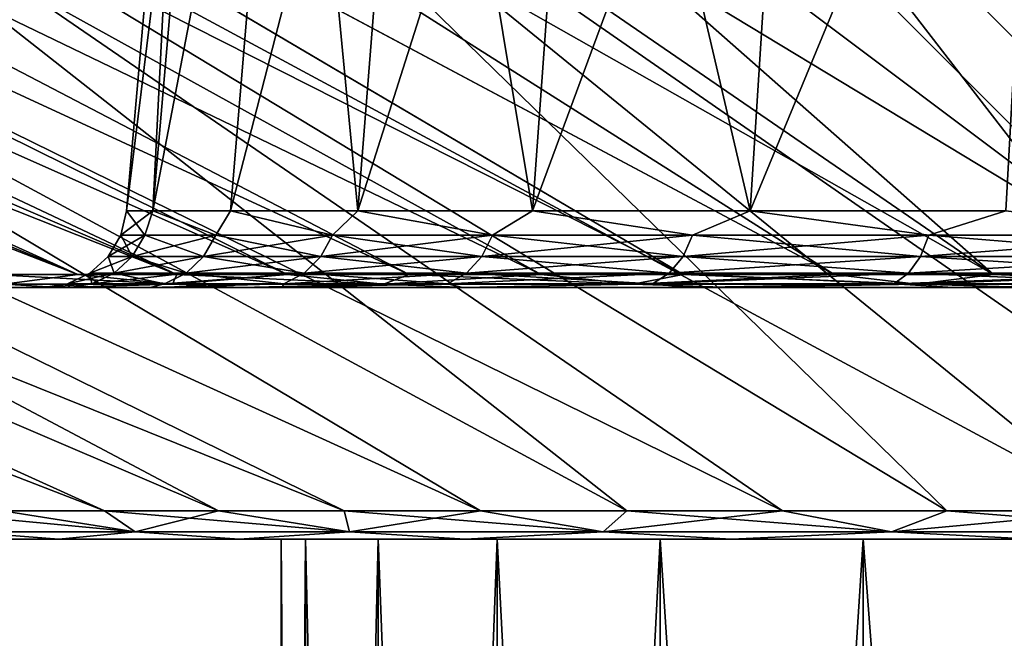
# Model space of a CAD drawing. Header units: metres. Extents: x -109 to 109, y -63 to 140.
# Tile 248 of 256: x 61.94 to 67.81, y 128.71 to 132.4. Entities that reach past the tile are written whole.
import ezdxf

# ---------------------------------------------------------------- set-up
doc = ezdxf.new("R2010")
doc.units = ezdxf.units.M
doc.layers.add('solid_502308_SW0001', color=7, linetype='CONTINUOUS')

msp = doc.modelspace()

# ---------------------------------------------------------------- linework, layer by layer
at = {"layer": 'solid_502308_SW0001'}
for points in [[(49.32885, 135.914612, -12.785725), (61.77103, 130.878403, -6.726471), (62.288418, 130.878403, -7.760083)], [(50.185291, 135.914612, -14.466588), (49.32885, 135.914612, -12.785725), (62.288418, 130.878403, -7.760083)], [(49.328861, 135.914612, 12.785745), (62.288418, 130.878403, 7.760082), (61.77103, 130.878403, 6.72647)], [(49.328861, 135.914612, 12.785745), (50.185299, 135.914612, 14.466606), (62.288418, 130.878403, 7.760082)], [(50.185291, 135.914612, -14.466588), (62.288418, 130.878403, -7.760083), (62.878223, 130.878403, -8.754151)], [(51.145592, 135.914612, -16.090372), (50.185291, 135.914612, -14.466588), (62.878223, 130.878403, -8.754151)], [(50.185299, 135.914612, 14.466606), (51.145592, 135.914612, 16.090376), (62.288418, 130.878403, 7.760082)], [(51.145592, 135.914612, 16.090376), (62.878223, 130.878403, 8.75415), (62.288418, 130.878403, 7.760082)], [(51.145592, 135.914612, 16.090376), (52.205952, 135.914612, 17.650644), (62.878223, 130.878403, 8.75415)], [(52.205959, 135.914612, -17.650658), (51.145592, 135.914612, -16.090372), (62.878223, 130.878403, -8.754151)], [(52.205952, 135.914612, 17.650644), (63.537445, 130.878403, 9.703612), (62.878223, 130.878403, 8.75415)], [(52.205952, 135.914612, 17.650644), (53.362186, 135.914612, 19.141256), (63.537445, 130.878403, 9.703612)], [(52.205959, 135.914612, -17.650658), (62.878223, 130.878403, -8.754151), (63.537445, 130.878403, -9.703612)], [(53.362206, 135.914612, -19.141279), (52.205959, 135.914612, -17.650658), (63.537445, 130.878403, -9.703612)], [(53.362186, 135.914612, 19.141256), (64.262718, 130.878403, 10.603625), (63.537445, 130.878403, 9.703612)], [(53.362186, 135.914612, 19.141256), (54.609737, 135.914612, 20.556324), (64.262718, 130.878403, 10.603625)], [(53.362206, 135.914612, -19.141279), (63.537445, 130.878403, -9.703612), (64.262718, 130.878403, -10.603626)], [(54.609756, 135.914612, -20.556345), (53.362206, 135.914612, -19.141279), (64.262718, 130.878403, -10.603626)], [(54.609737, 135.914612, 20.556324), (65.050346, 130.878403, 11.449605), (64.262718, 130.878403, 10.603625)], [(54.609737, 135.914612, 20.556324), (55.94368, 135.914612, 21.890266), (65.050346, 130.878403, 11.449605)], [(54.609756, 135.914612, -20.556345), (64.262718, 130.878403, -10.603626), (65.050354, 130.878403, -11.449605)], [(55.943687, 135.914612, -21.890274), (54.609756, 135.914612, -20.556345), (65.050354, 130.878403, -11.449605)], [(55.94368, 135.914612, 21.890266), (65.896332, 130.878403, 12.237242), (65.050346, 130.878403, 11.449605)], [(55.94368, 135.914612, 21.890266), (57.358742, 135.914612, 23.137812), (65.896332, 130.878403, 12.237242)], [(55.943687, 135.914612, -21.890274), (65.050354, 130.878403, -11.449605), (65.896332, 130.878403, -12.237243)], [(57.358746, 135.914612, -23.137815), (55.943687, 135.914612, -21.890274), (65.896332, 130.878403, -12.237243)], [(57.358742, 135.914612, 23.137812), (66.796349, 130.878403, 12.962525), (65.896332, 130.878403, 12.237242)], [(57.358742, 135.914612, 23.137812), (58.849342, 135.914612, 24.294041), (66.796349, 130.878403, 12.962525)], [(57.358746, 135.914612, -23.137815), (65.896332, 130.878403, -12.237243), (66.796349, 130.878403, -12.962526)], [(58.849354, 135.914612, -24.29405), (57.358746, 135.914612, -23.137815), (66.796349, 130.878403, -12.962526)], [(58.849342, 135.914612, 24.294041), (67.745819, 130.878403, 13.621757), (66.796349, 130.878403, 12.962525)], [(58.849342, 135.914612, 24.294041), (60.409599, 135.914612, 25.354391), (67.745819, 130.878403, 13.621757)], [(58.849354, 135.914612, -24.29405), (66.796349, 130.878403, -12.962526), (67.745819, 130.878403, -13.621757)], [(60.409622, 135.914612, -25.354406), (58.849354, 135.914612, -24.29405), (67.745819, 130.878403, -13.621757)], [(60.409599, 135.914612, 25.354391), (62.03336, 135.914612, 26.31468), (67.745819, 130.878403, 13.621757)], [(60.409622, 135.914612, -25.354406), (67.745819, 130.878403, -13.621757), (68.739899, 130.878403, -14.211572)], [(62.03339, 135.914612, -26.314697), (60.409622, 135.914612, -25.354406), (68.739899, 130.878403, -14.211572)], [(62.03336, 135.914612, 26.31468), (68.739899, 130.878403, 14.211572), (67.745819, 130.878403, 13.621757)], [(62.03336, 135.914612, 26.31468), (63.714222, 135.914612, 27.171125), (68.739899, 130.878403, 14.211572)], [(63.714249, 135.914612, -27.171137), (62.03339, 135.914612, -26.314697), (68.739899, 130.878403, -14.211572)], [(63.714222, 135.914612, 27.171125), (69.773521, 130.878403, 14.728964), (68.739899, 130.878403, 14.211572)], [(63.714222, 135.914612, 27.171125), (65.445549, 135.914612, 27.920338), (69.773521, 130.878403, 14.728964)], [(63.714249, 135.914612, -27.171137), (68.739899, 130.878403, -14.211572), (69.773521, 130.878403, -14.728964)], [(65.445564, 135.914612, -27.920343), (63.714249, 135.914612, -27.171137), (69.773521, 130.878403, -14.728964)], [(65.445549, 135.914612, 27.920338), (70.841408, 130.878403, 15.171298), (69.773521, 130.878403, 14.728964)], [(65.445549, 135.914612, 27.920338), (67.220505, 135.914612, 28.559361), (70.841408, 130.878403, 15.171298)], [(65.445564, 135.914612, -27.920343), (69.773521, 130.878403, -14.728964), (70.841408, 130.878403, -15.171298)], [(67.220512, 135.914612, -28.559362), (65.445564, 135.914612, -27.920343), (70.841408, 130.878403, -15.171298)], [(67.220505, 135.914612, 28.559361), (71.938133, 130.878403, 15.536322), (70.841408, 130.878403, 15.171298)], [(67.220505, 135.914612, 28.559361), (69.032074, 135.914612, 29.085669), (71.938133, 130.878403, 15.536322)], [(67.220512, 135.914612, -28.559362), (70.841408, 130.878403, -15.171298), (71.938133, 130.878403, -15.536322)], [(69.032082, 135.914612, -29.08567), (67.220512, 135.914612, -28.559362), (71.938133, 130.878403, -15.536322)], [(62.578735, 131.256424), (62.950001, 135.5), (63.101337, 135.5, -2.019494)], [(62.734222, 131.256424, 2.074856), (62.950001, 135.5), (62.578735, 131.256424)], [(62.734222, 131.256424, -2.074856), (62.578735, 131.256424), (63.101337, 135.5, -2.019494)], [(62.734222, 131.256424, 2.074856), (63.101337, 135.5, 2.019494), (62.950001, 135.5)], [(62.734222, 131.256424, -2.074856), (63.101337, 135.5, -2.019494), (63.551991, 135.5, -3.993937)], [(63.197216, 131.256424, -4.103364), (62.734222, 131.256424, -2.074856), (63.551991, 135.5, -3.993937)], [(62.734222, 131.256424, 2.074856), (63.551991, 135.5, 3.993937), (63.101337, 135.5, 2.019494)], [(62.734222, 131.256424, 2.074856), (63.197216, 131.256424, 4.103364), (63.551991, 135.5, 3.993937)], [(63.197216, 131.256424, -4.103364), (63.551991, 135.5, -3.993937), (64.291901, 135.5, -5.879173)], [(63.957375, 131.256424, -6.04021), (63.197216, 131.256424, -4.103364), (64.291901, 135.5, -5.879173)], [(63.197216, 131.256424, 4.103364), (63.957375, 131.256424, 6.04021), (63.551991, 135.5, 3.993937)], [(63.957375, 131.256424, 6.04021), (64.291901, 135.5, 5.879173), (63.551991, 135.5, 3.993937)], [(63.957375, 131.256424, -6.04021), (64.291901, 135.5, -5.879173), (65.304489, 135.5, -7.632999)], [(64.997711, 131.256424, -7.842127), (63.957375, 131.256424, -6.04021), (65.304489, 135.5, -7.632999)], [(63.957375, 131.256424, 6.04021), (64.997711, 131.256424, 7.842127), (64.291901, 135.5, 5.879173)], [(64.997711, 131.256424, 7.842127), (65.304489, 135.5, 7.632999), (64.291901, 135.5, 5.879173)], [(64.997711, 131.256424, -7.842127), (65.304489, 135.5, -7.632999), (66.567055, 135.5, -9.21622)], [(66.294991, 131.256424, -9.468863), (64.997711, 131.256424, -7.842127), (66.567055, 135.5, -9.21622)], [(64.997711, 131.256424, 7.842127), (66.294991, 131.256424, 9.468864), (65.304489, 135.5, 7.632999)], [(66.294991, 131.256424, 9.468864), (66.567055, 135.5, 9.21622), (65.304489, 135.5, 7.632999)], [(66.294991, 131.256424, -9.468863), (66.567055, 135.5, -9.21622), (68.051529, 135.5, -10.59366)], [(67.820229, 131.256424, -10.884083), (66.294991, 131.256424, -9.468863), (68.051529, 135.5, -10.59366)], [(66.294991, 131.256424, 9.468864), (68.051529, 135.5, 10.59366), (66.567055, 135.5, 9.21622)], [(66.294991, 131.256424, 9.468864), (67.820236, 131.256424, 10.884083), (68.051529, 135.5, 10.59366)], [(49.45628, 134.505066, 14.193598), (61.838169, 129.468857, 8.006003), (62.446671, 129.468857, 9.031569)], [(51.364307, 134.505066, 17.349871), (49.45628, 134.505066, 14.193598), (62.446671, 129.468857, 9.031569)], [(51.3643, 134.505066, -17.349855), (62.446663, 129.468857, -9.031561), (61.838165, 129.468857, -8.005997)], [(51.3643, 134.505066, -17.349855), (63.126774, 129.468857, -10.011101), (62.446663, 129.468857, -9.031561)], [(51.3643, 134.505066, -17.349855), (53.638866, 134.505066, -20.253138), (63.126774, 129.468857, -10.011101)], [(51.364307, 134.505066, 17.349871), (63.126781, 129.468857, 10.011109), (63.875034, 129.468857, 10.939633)], [(53.638878, 134.505066, 20.253149), (51.364307, 134.505066, 17.349871), (63.875034, 129.468857, 10.939633)], [(51.364307, 134.505066, 17.349871), (62.446671, 129.468857, 9.031569), (63.126781, 129.468857, 10.011109)], [(53.638866, 134.505066, -20.253138), (63.875027, 129.468857, -10.939626), (63.126774, 129.468857, -10.011101)], [(53.638866, 134.505066, -20.253138), (64.687614, 129.468857, -11.812405), (63.875027, 129.468857, -10.939626)], [(53.638866, 134.505066, -20.253138), (56.246799, 134.505066, -22.861076), (64.687614, 129.468857, -11.812405)], [(53.638878, 134.505066, 20.253149), (63.875034, 129.468857, 10.939633), (64.687622, 129.468857, 11.812411)], [(56.246815, 134.505066, 22.86109), (53.638878, 134.505066, 20.253149), (64.687622, 129.468857, 11.812411)], [(56.246799, 134.505066, -22.861076), (65.560394, 129.468857, -12.624991), (64.687614, 129.468857, -11.812405)], [(56.246799, 134.505066, -22.861076), (59.150066, 134.505066, -25.135649), (65.560394, 129.468857, -12.624991)], [(56.246815, 134.505066, 22.86109), (65.560402, 129.468857, 12.624998), (66.48893, 129.468857, 13.373252)], [(59.150082, 134.505066, 25.135658), (56.246815, 134.505066, 22.86109), (66.48893, 129.468857, 13.373252)], [(56.246815, 134.505066, 22.86109), (64.687622, 129.468857, 11.812411), (65.560402, 129.468857, 12.624998)], [(59.150066, 134.505066, -25.135649), (66.488922, 129.468857, -13.373246), (65.560394, 129.468857, -12.624991)], [(59.150066, 134.505066, -25.135649), (67.468468, 129.468857, -14.053354), (66.488922, 129.468857, -13.373246)], [(59.150066, 134.505066, -25.135649), (62.306347, 134.505066, -27.04369), (67.468468, 129.468857, -14.053354)], [(59.150082, 134.505066, 25.135658), (67.468475, 129.468857, 14.053359), (68.494041, 129.468857, 14.661854)], [(62.306362, 134.505066, 27.043697), (59.150082, 134.505066, 25.135658), (68.494041, 129.468857, 14.661854)], [(59.150082, 134.505066, 25.135658), (66.48893, 129.468857, 13.373252), (67.468475, 129.468857, 14.053359)], [(62.306347, 134.505066, -27.04369), (68.494034, 129.468857, -14.66185), (67.468468, 129.468857, -14.053354)], [(62.306347, 134.505066, -27.04369), (69.560394, 129.468857, -15.195631), (68.494034, 129.468857, -14.66185)], [(62.306347, 134.505066, -27.04369), (65.669586, 134.505066, -28.557365), (69.560394, 129.468857, -15.195631)], [(62.306362, 134.505066, 27.043697), (68.494041, 129.468857, 14.661854), (69.560402, 129.468857, 15.195636)], [(65.669609, 134.505066, 28.557373), (62.306362, 134.505066, 27.043697), (69.560402, 129.468857, 15.195636)], [(65.669586, 134.505066, -28.557365), (70.662117, 129.468857, -15.651979), (69.560394, 129.468857, -15.195631)], [(65.669586, 134.505066, -28.557365), (69.190781, 134.505066, -29.654615), (70.662117, 129.468857, -15.651979)], [(65.669609, 134.505066, 28.557373), (70.662125, 129.468857, 15.651983), (71.793602, 129.468857, 16.028572)], [(69.190796, 134.505066, 29.654619), (65.669609, 134.505066, 28.557373), (71.793602, 129.468857, 16.028572)], [(65.669609, 134.505066, 28.557373), (69.560402, 129.468857, 15.195636), (70.662125, 129.468857, 15.651983)], [(62.544231, 131.112701), (62.578735, 131.256424), (62.734222, 131.256424, -2.074856)], [(62.686279, 131.112701, 1.986113), (62.578735, 131.256424), (62.544231, 131.112701)], [(62.544231, 131.112701), (62.734222, 131.256424, -2.074856), (62.686279, 131.112701, -1.986113)], [(62.686279, 131.112701, 1.986113), (62.734222, 131.256424, 2.074856), (62.578735, 131.256424)], [(63.109535, 131.112701, 3.931795), (62.734222, 131.256424, 2.074856), (62.686279, 131.112701, 1.986113)], [(62.686279, 131.112701, -1.986113), (62.734222, 131.256424, -2.074856), (63.109535, 131.112701, -3.931795)], [(63.109535, 131.112701, 3.931795), (63.197216, 131.256424, 4.103364), (62.734222, 131.256424, 2.074856)], [(63.109535, 131.112701, -3.931795), (62.734222, 131.256424, -2.074856), (63.197216, 131.256424, -4.103364)], [(63.805386, 131.112701, 5.797437), (63.197216, 131.256424, 4.103364), (63.109535, 131.112701, 3.931795)], [(63.109535, 131.112701, -3.931795), (63.197216, 131.256424, -4.103364), (63.805386, 131.112701, -5.797437)], [(63.805386, 131.112701, 5.797437), (63.957375, 131.256424, 6.04021), (63.197216, 131.256424, 4.103364)], [(63.805386, 131.112701, -5.797437), (63.197216, 131.256424, -4.103364), (63.957375, 131.256424, -6.04021)], [(64.759659, 131.112701, 7.545059), (63.957375, 131.256424, 6.04021), (63.805386, 131.112701, 5.797437)], [(63.805386, 131.112701, -5.797437), (63.957375, 131.256424, -6.04021), (64.759659, 131.112701, -7.545059)], [(64.759659, 131.112701, 7.545059), (64.997711, 131.256424, 7.842127), (63.957375, 131.256424, 6.04021)], [(64.759659, 131.112701, -7.545059), (63.957375, 131.256424, -6.04021), (64.997711, 131.256424, -7.842127)], [(65.952934, 131.112701, 9.139086), (64.997711, 131.256424, 7.842127), (64.759659, 131.112701, 7.545059)], [(64.759659, 131.112701, -7.545059), (64.997711, 131.256424, -7.842127), (65.952934, 131.112701, -9.139086)], [(65.952934, 131.112701, 9.139086), (66.294991, 131.256424, 9.468864), (64.997711, 131.256424, 7.842127)], [(65.952934, 131.112701, -9.139086), (64.997711, 131.256424, -7.842127), (66.294991, 131.256424, -9.468863)], [(67.360916, 131.112701, 10.547068), (66.294991, 131.256424, 9.468864), (65.952934, 131.112701, 9.139086)], [(65.952934, 131.112701, -9.139086), (66.294991, 131.256424, -9.468863), (67.360916, 131.112701, -10.547068)], [(67.360916, 131.112701, 10.547068), (67.820236, 131.256424, 10.884083), (66.294991, 131.256424, 9.468864)], [(67.360916, 131.112701, -10.547068), (66.294991, 131.256424, -9.468863), (67.820229, 131.256424, -10.884083)], [(68.954941, 131.112701, 11.740341), (67.820236, 131.256424, 10.884083), (67.360916, 131.112701, 10.547068)], [(67.360916, 131.112701, -10.547068), (67.820229, 131.256424, -10.884083), (68.954941, 131.112701, -11.740341)], [(62.686279, 131.112701, -1.986113), (62.611931, 130.985229, -1.996803), (62.469116, 130.985229)], [(62.544231, 131.112701), (62.686279, 131.112701, -1.986113), (62.469116, 130.985229)], [(62.611931, 130.985229, 1.996803), (62.544231, 131.112701), (62.469116, 130.985229)], [(62.686279, 131.112701, 1.986113), (62.544231, 131.112701), (62.611931, 130.985229, 1.996803)], [(63.109535, 131.112701, -3.931795), (63.037468, 130.985229, -3.952956), (62.611931, 130.985229, -1.996803)], [(62.686279, 131.112701, -1.986113), (63.109535, 131.112701, -3.931795), (62.611931, 130.985229, -1.996803)], [(62.686279, 131.112701, 1.986113), (62.611931, 130.985229, 1.996803), (63.037468, 130.985229, 3.952956)], [(63.109535, 131.112701, 3.931795), (62.686279, 131.112701, 1.986113), (63.037468, 130.985229, 3.952956)], [(63.805386, 131.112701, -5.797437), (63.737061, 130.985229, -5.82864), (63.037468, 130.985229, -3.952956)], [(63.109535, 131.112701, -3.931795), (63.805386, 131.112701, -5.797437), (63.037468, 130.985229, -3.952956)], [(63.109535, 131.112701, 3.931795), (63.037468, 130.985229, 3.952956), (63.737061, 130.985229, 5.82864)], [(63.805386, 131.112701, 5.797437), (63.109535, 131.112701, 3.931795), (63.737061, 130.985229, 5.82864)], [(64.759659, 131.112701, -7.545059), (64.696472, 130.985229, -7.585668), (63.737061, 130.985229, -5.82864)], [(63.805386, 131.112701, -5.797437), (64.759659, 131.112701, -7.545059), (63.737061, 130.985229, -5.82864)], [(63.805386, 131.112701, 5.797437), (63.737061, 130.985229, 5.82864), (64.696472, 130.985229, 7.585668)], [(64.759659, 131.112701, 7.545059), (63.805386, 131.112701, 5.797437), (64.696472, 130.985229, 7.585668)], [(65.952934, 131.112701, -9.139086), (65.896164, 130.985229, -9.188274), (64.696472, 130.985229, -7.585668)], [(64.759659, 131.112701, -7.545059), (65.952934, 131.112701, -9.139086), (64.696472, 130.985229, -7.585668)], [(64.759659, 131.112701, 7.545059), (64.696472, 130.985229, 7.585668), (65.896164, 130.985229, 9.188274)], [(65.952934, 131.112701, 9.139086), (64.759659, 131.112701, 7.545059), (65.896164, 130.985229, 9.188274)], [(67.360916, 131.112701, -10.547068), (67.311729, 130.985229, -10.603833), (65.896164, 130.985229, -9.188274)], [(65.952934, 131.112701, -9.139086), (67.360916, 131.112701, -10.547068), (65.896164, 130.985229, -9.188274)], [(65.952934, 131.112701, 9.139086), (65.896164, 130.985229, 9.188274), (67.311729, 130.985229, 10.603833)], [(67.360916, 131.112701, 10.547068), (65.952934, 131.112701, 9.139086), (67.311729, 130.985229, 10.603833)], [(68.954941, 131.112701, -11.740341), (68.91433, 130.985229, -11.80353), (67.311729, 130.985229, -10.603833)], [(67.360916, 131.112701, -10.547068), (68.954941, 131.112701, -11.740341), (67.311729, 130.985229, -10.603833)], [(67.360916, 131.112701, 10.547068), (67.311729, 130.985229, 10.603833), (68.91433, 130.985229, 11.80353)], [(68.954941, 131.112701, 11.740341), (67.360916, 131.112701, 10.547068), (68.91433, 130.985229, 11.80353)], [(62.611931, 130.985229, -1.996803), (62.503914, 130.885315, -2.012333), (62.359989, 130.885315)], [(62.469116, 130.985229), (62.611931, 130.985229, -1.996803), (62.359989, 130.885315)], [(62.503914, 130.885315, 2.012333), (62.469116, 130.985229), (62.359989, 130.885315)], [(62.611931, 130.985229, 1.996803), (62.469116, 130.985229), (62.503914, 130.885315, 2.012333)], [(63.037468, 130.985229, -3.952956), (62.932758, 130.885315, -3.983702), (62.503914, 130.885315, -2.012333)], [(62.611931, 130.985229, -1.996803), (63.037468, 130.985229, -3.952956), (62.503914, 130.885315, -2.012333)], [(62.611931, 130.985229, 1.996803), (62.503914, 130.885315, 2.012333), (62.932758, 130.885315, 3.983702)], [(63.037468, 130.985229, 3.952956), (62.611931, 130.985229, 1.996803), (62.932758, 130.885315, 3.983702)], [(63.737061, 130.985229, -5.82864), (63.637794, 130.885315, -5.873973), (62.932758, 130.885315, -3.983702)], [(63.037468, 130.985229, -3.952956), (63.737061, 130.985229, -5.82864), (62.932758, 130.885315, -3.983702)], [(63.037468, 130.985229, 3.952956), (62.932758, 130.885315, 3.983702), (63.637794, 130.885315, 5.873973)], [(63.737061, 130.985229, 5.82864), (63.037468, 130.985229, 3.952956), (63.637794, 130.885315, 5.873973)], [(64.696472, 130.985229, -7.585668), (64.604668, 130.885315, -7.644668), (63.637794, 130.885315, -5.873973)], [(63.737061, 130.985229, -5.82864), (64.696472, 130.985229, -7.585668), (63.637794, 130.885315, -5.873973)], [(63.737061, 130.985229, 5.82864), (63.637794, 130.885315, 5.873973), (64.604668, 130.885315, 7.644668)], [(64.696472, 130.985229, 7.585668), (63.737061, 130.985229, 5.82864), (64.604668, 130.885315, 7.644668)], [(65.896164, 130.985229, -9.188274), (65.81369, 130.885315, -9.259739), (64.604668, 130.885315, -7.644668)], [(64.696472, 130.985229, -7.585668), (65.896164, 130.985229, -9.188274), (64.604668, 130.885315, -7.644668)], [(64.696472, 130.985229, 7.585668), (64.604668, 130.885315, 7.644668), (65.81369, 130.885315, 9.259739)], [(65.896164, 130.985229, 9.188274), (64.696472, 130.985229, 7.585668), (65.81369, 130.885315, 9.259739)], [(67.311729, 130.985229, -10.603833), (67.240265, 130.885315, -10.686308), (65.81369, 130.885315, -9.259739)], [(65.896164, 130.985229, -9.188274), (67.311729, 130.985229, -10.603833), (65.81369, 130.885315, -9.259739)], [(65.896164, 130.985229, 9.188274), (65.81369, 130.885315, 9.259739), (67.240265, 130.885315, 10.686308)], [(67.311729, 130.985229, 10.603833), (65.896164, 130.985229, 9.188274), (67.240265, 130.885315, 10.686308)], [(68.91433, 130.985229, -11.80353), (68.855331, 130.885315, -11.895335), (67.240265, 130.885315, -10.686308)], [(67.311729, 130.985229, -10.603833), (68.91433, 130.985229, -11.80353), (67.240265, 130.885315, -10.686308)], [(67.311729, 130.985229, 10.603833), (67.240265, 130.885315, 10.686308), (68.855331, 130.885315, 11.895335)], [(68.91433, 130.985229, 11.80353), (67.311729, 130.985229, 10.603833), (68.855331, 130.885315, 11.895335)], [(61.849075, 130.819748, 6.363794), (61.77103, 130.878403, 6.72647), (62.288418, 130.878403, 7.760082)], [(62.852074, 130.819748, -8.299488), (62.288418, 130.878403, -7.760083), (61.77103, 130.878403, -6.726471)], [(61.849075, 130.819748, -6.363794), (62.852074, 130.819748, -8.299488), (61.77103, 130.878403, -6.726471)], [(62.852074, 130.819748, 8.299488), (61.849075, 130.819748, 6.363794), (62.288418, 130.878403, 7.760082)], [(62.503914, 130.885315, -2.012333), (62.371681, 130.821716, -2.031345), (62.226398, 130.821716)], [(62.359989, 130.885315), (62.503914, 130.885315, -2.012333), (62.226398, 130.821716)], [(62.371681, 130.821716, 2.031345), (62.359989, 130.885315), (62.226398, 130.821716)], [(62.852074, 130.819748, 8.299488), (62.288418, 130.878403, 7.760082), (62.878223, 130.878403, 8.75415)], [(62.852074, 130.819748, -8.299488), (62.878223, 130.878403, -8.754151), (62.288418, 130.878403, -7.760083)], [(62.503914, 130.885315, 2.012333), (62.359989, 130.885315), (62.371681, 130.821716, 2.031345)], [(62.932758, 130.885315, -3.983702), (62.804581, 130.821716, -4.021338), (62.371681, 130.821716, -2.031345)], [(62.503914, 130.885315, -2.012333), (62.932758, 130.885315, -3.983702), (62.371681, 130.821716, -2.031345)], [(62.503914, 130.885315, 2.012333), (62.371681, 130.821716, 2.031345), (62.804581, 130.821716, 4.021338)], [(62.932758, 130.885315, 3.983702), (62.503914, 130.885315, 2.012333), (62.804581, 130.821716, 4.021338)], [(63.637794, 130.885315, -5.873973), (63.516273, 130.821716, -5.929469), (62.804581, 130.821716, -4.021338)], [(62.932758, 130.885315, -3.983702), (63.637794, 130.885315, -5.873973), (62.804581, 130.821716, -4.021338)], [(62.932758, 130.885315, 3.983702), (62.804581, 130.821716, 4.021338), (63.516273, 130.821716, 5.929469)], [(62.852074, 130.819748, 8.299488), (62.878223, 130.878403, 8.75415), (63.537445, 130.878403, 9.703612)], [(64.109306, 130.819748, 10.080579), (62.852074, 130.819748, 8.299488), (63.537445, 130.878403, 9.703612)], [(62.852074, 130.819748, -8.299488), (64.109306, 130.819748, -10.080579), (62.878223, 130.878403, -8.754151)], [(64.109306, 130.819748, -10.080579), (63.537445, 130.878403, -9.703612), (62.878223, 130.878403, -8.754151)], [(63.637794, 130.885315, 5.873973), (62.932758, 130.885315, 3.983702), (63.516273, 130.821716, 5.929469)], [(64.604668, 130.885315, -7.644668), (64.492279, 130.821716, -7.716892), (63.516273, 130.821716, -5.929469)], [(63.637794, 130.885315, -5.873973), (64.604668, 130.885315, -7.644668), (63.516273, 130.821716, -5.929469)], [(63.637794, 130.885315, 5.873973), (63.516273, 130.821716, 5.929469), (64.492279, 130.821716, 7.716892)], [(64.109306, 130.819748, 10.080579), (63.537445, 130.878403, 9.703612), (64.262718, 130.878403, 10.603625)], [(64.109306, 130.819748, -10.080579), (64.262718, 130.878403, -10.603626), (63.537445, 130.878403, -9.703612)], [(64.604668, 130.885315, 7.644668), (63.637794, 130.885315, 5.873973), (64.492279, 130.821716, 7.716892)], [(64.109306, 130.819748, 10.080579), (64.262718, 130.878403, 10.603625), (65.050346, 130.878403, 11.449605)], [(65.597351, 130.819748, 11.673887), (64.109306, 130.819748, 10.080579), (65.050346, 130.878403, 11.449605)], [(64.109306, 130.819748, -10.080579), (65.597351, 130.819748, -11.673887), (64.262718, 130.878403, -10.603626)], [(65.597351, 130.819748, -11.673887), (65.050354, 130.878403, -11.449605), (64.262718, 130.878403, -10.603626)], [(65.81369, 130.885315, -9.259739), (65.71273, 130.821716, -9.347221), (64.492279, 130.821716, -7.716892)], [(64.604668, 130.885315, -7.644668), (65.81369, 130.885315, -9.259739), (64.492279, 130.821716, -7.716892)], [(64.604668, 130.885315, 7.644668), (64.492279, 130.821716, 7.716892), (65.71273, 130.821716, 9.347221)], [(65.81369, 130.885315, 9.259739), (64.604668, 130.885315, 7.644668), (65.71273, 130.821716, 9.347221)], [(65.597351, 130.819748, 11.673887), (65.050346, 130.878403, 11.449605), (65.896332, 130.878403, 12.237242)], [(65.597351, 130.819748, -11.673887), (65.896332, 130.878403, -12.237243), (65.050354, 130.878403, -11.449605)], [(65.597351, 130.819748, 11.673887), (65.896332, 130.878403, 12.237242), (66.796349, 130.878403, 12.962525)], [(67.28849, 130.819748, 13.049734), (65.597351, 130.819748, 11.673887), (66.796349, 130.878403, 12.962525)], [(65.597351, 130.819748, -11.673887), (67.28849, 130.819748, -13.049734), (65.896332, 130.878403, -12.237243)], [(67.240265, 130.885315, -10.686308), (67.152779, 130.821716, -10.787269), (65.71273, 130.821716, -9.347221)], [(65.81369, 130.885315, -9.259739), (67.240265, 130.885315, -10.686308), (65.71273, 130.821716, -9.347221)], [(65.81369, 130.885315, 9.259739), (65.71273, 130.821716, 9.347221), (67.152779, 130.821716, 10.787269)], [(67.240265, 130.885315, 10.686308), (65.81369, 130.885315, 9.259739), (67.152779, 130.821716, 10.787269)], [(67.28849, 130.819748, -13.049734), (66.796349, 130.878403, -12.962526), (65.896332, 130.878403, -12.237243)], [(67.28849, 130.819748, 13.049734), (66.796349, 130.878403, 12.962525), (67.745819, 130.878403, 13.621757)], [(67.28849, 130.819748, -13.049734), (67.745819, 130.878403, -13.621757), (66.796349, 130.878403, -12.962526)], [(68.855331, 130.885315, -11.895335), (68.783112, 130.821716, -12.007718), (67.152779, 130.821716, -10.787269)], [(67.240265, 130.885315, -10.686308), (68.855331, 130.885315, -11.895335), (67.152779, 130.821716, -10.787269)], [(67.240265, 130.885315, 10.686308), (67.152779, 130.821716, 10.787269), (68.783112, 130.821716, 12.007718)], [(68.855331, 130.885315, 11.895335), (67.240265, 130.885315, 10.686308), (68.783112, 130.821716, 12.007718)], [(67.28849, 130.819748, 13.049734), (67.745819, 130.878403, 13.621757), (68.739899, 130.878403, 14.211572)], [(69.15123, 130.819748, 14.182488), (67.28849, 130.819748, 13.049734), (68.739899, 130.878403, 14.211572)], [(67.28849, 130.819748, -13.049734), (69.15123, 130.819748, -14.182488), (67.745819, 130.878403, -13.621757)], [(69.15123, 130.819748, -14.182488), (68.739899, 130.878403, -14.211572), (67.745819, 130.878403, -13.621757)], [(62.239975, 130.800003, -2.137722), (60.912907, 130.800003, -2.242526), (60.752407, 130.800003)], [(62.080639, 130.800003), (60.752407, 130.800003), (60.912907, 130.800003, 2.242523)], [(62.239975, 130.800003, -2.137722), (60.752407, 130.800003), (62.080639, 130.800003)], [(62.71833, 130.800003, -4.240632), (61.391193, 130.800003, -4.439625), (60.912907, 130.800003, -2.242526)], [(62.239975, 130.800003, -2.137722), (62.71833, 130.800003, -4.240632), (60.912907, 130.800003, -2.242526)], [(62.718338, 130.800003, 4.240663), (60.912907, 130.800003, 2.242523), (61.391193, 130.800003, 4.439621)], [(62.239983, 130.800003, 2.137766), (62.080639, 130.800003), (60.912907, 130.800003, 2.242523)], [(62.718338, 130.800003, 4.240663), (62.239983, 130.800003, 2.137766), (60.912907, 130.800003, 2.242523)], [(61.849075, 130.819748, -6.363794), (61.391193, 130.800003, -4.439625), (62.177341, 130.800003, -6.545811)], [(61.849075, 130.819748, 6.363794), (62.177338, 130.800003, 6.545806), (61.391193, 130.800003, 4.439621)], [(63.504719, 130.800003, -6.248238), (62.177341, 130.800003, -6.545811), (61.391193, 130.800003, -4.439625)], [(62.71833, 130.800003, -4.240632), (63.504719, 130.800003, -6.248238), (61.391193, 130.800003, -4.439625)], [(63.504726, 130.800003, 6.248256), (61.391193, 130.800003, 4.439621), (62.177338, 130.800003, 6.545806)], [(63.504726, 130.800003, 6.248256), (62.718338, 130.800003, 4.240663), (61.391193, 130.800003, 4.439621)], [(61.849075, 130.819748, -6.363794), (62.177341, 130.800003, -6.545811), (62.852074, 130.819748, -8.299488)], [(62.852074, 130.819748, 8.299488), (62.177338, 130.800003, 6.545806), (61.849075, 130.819748, 6.363794)], [(62.226398, 130.821716), (62.080639, 130.800003), (62.239983, 130.800003, 2.137766)], [(62.371681, 130.821716, -2.031345), (62.239975, 130.800003, -2.137722), (62.080639, 130.800003)], [(62.226398, 130.821716), (62.371681, 130.821716, -2.031345), (62.080639, 130.800003)], [(62.852074, 130.819748, 8.299488), (63.255116, 130.800003, 8.518182), (62.177338, 130.800003, 6.545806)], [(64.581589, 130.800003, 8.115967), (62.177338, 130.800003, 6.545806), (63.255116, 130.800003, 8.518182)], [(64.581589, 130.800003, 8.115967), (63.504726, 130.800003, 6.248256), (62.177338, 130.800003, 6.545806)], [(62.852074, 130.819748, -8.299488), (62.177341, 130.800003, -6.545811), (63.255119, 130.800003, -8.518188)], [(64.581573, 130.800003, -8.115948), (63.255119, 130.800003, -8.518188), (62.177341, 130.800003, -6.545811)], [(63.504719, 130.800003, -6.248238), (64.581573, 130.800003, -8.115948), (62.177341, 130.800003, -6.545811)], [(62.371681, 130.821716, 2.031345), (62.226398, 130.821716), (62.239983, 130.800003, 2.137766)], [(62.804581, 130.821716, -4.021338), (62.71833, 130.800003, -4.240632), (62.239975, 130.800003, -2.137722)], [(62.371681, 130.821716, -2.031345), (62.804581, 130.821716, -4.021338), (62.239975, 130.800003, -2.137722)], [(62.804581, 130.821716, 4.021338), (62.239983, 130.800003, 2.137766), (62.718338, 130.800003, 4.240663)], [(62.804581, 130.821716, 4.021338), (62.371681, 130.821716, 2.031345), (62.239983, 130.800003, 2.137766)], [(63.516273, 130.821716, -5.929469), (63.504719, 130.800003, -6.248238), (62.71833, 130.800003, -4.240632)], [(62.804581, 130.821716, -4.021338), (63.516273, 130.821716, -5.929469), (62.71833, 130.800003, -4.240632)], [(63.516273, 130.821716, 5.929469), (62.718338, 130.800003, 4.240663), (63.504726, 130.800003, 6.248256)], [(63.516273, 130.821716, 5.929469), (62.804581, 130.821716, 4.021338), (62.718338, 130.800003, 4.240663)], [(62.852074, 130.819748, -8.299488), (63.255119, 130.800003, -8.518188), (64.109306, 130.819748, -10.080579)], [(64.109306, 130.819748, 10.080579), (63.255116, 130.800003, 8.518182), (62.852074, 130.819748, 8.299488)], [(64.109306, 130.819748, 10.080579), (64.602402, 130.800003, 10.316675), (63.255116, 130.800003, 8.518182)], [(65.92527, 130.800003, 9.802692), (63.255116, 130.800003, 8.518182), (64.602402, 130.800003, 10.316675)], [(65.92527, 130.800003, 9.802692), (64.581589, 130.800003, 8.115967), (63.255116, 130.800003, 8.518182)], [(64.109306, 130.819748, -10.080579), (63.255119, 130.800003, -8.518188), (64.602409, 130.800003, -10.316683)], [(65.925247, 130.800003, -9.802674), (64.602409, 130.800003, -10.316683), (63.255119, 130.800003, -8.518188)], [(64.581573, 130.800003, -8.115948), (65.925247, 130.800003, -9.802674), (63.255119, 130.800003, -8.518188)], [(64.492279, 130.821716, -7.716892), (64.581573, 130.800003, -8.115948), (63.504719, 130.800003, -6.248238)], [(63.516273, 130.821716, -5.929469), (64.492279, 130.821716, -7.716892), (63.504719, 130.800003, -6.248238)], [(64.492279, 130.821716, 7.716892), (63.504726, 130.800003, 6.248256), (64.581589, 130.800003, 8.115967)], [(64.492279, 130.821716, 7.716892), (63.516273, 130.821716, 5.929469), (63.504726, 130.800003, 6.248256)], [(64.109306, 130.819748, -10.080579), (64.602409, 130.800003, -10.316683), (65.597351, 130.819748, -11.673887)], [(65.597351, 130.819748, 11.673887), (64.602402, 130.800003, 10.316675), (64.109306, 130.819748, 10.080579)], [(65.71273, 130.821716, 9.347221), (64.492279, 130.821716, 7.716892), (64.581589, 130.800003, 8.115967)], [(64.492279, 130.821716, -7.716892), (65.71273, 130.821716, -9.347221), (64.581573, 130.800003, -8.115948)], [(65.71273, 130.821716, -9.347221), (65.925247, 130.800003, -9.802674), (64.581573, 130.800003, -8.115948)], [(65.71273, 130.821716, 9.347221), (64.581589, 130.800003, 8.115967), (65.92527, 130.800003, 9.802692)], [(65.597351, 130.819748, 11.673887), (66.191612, 130.800003, 11.904778), (64.602402, 130.800003, 10.316675)], [(67.505272, 130.800003, 11.269997), (64.602402, 130.800003, 10.316675), (66.191612, 130.800003, 11.904778)], [(67.505272, 130.800003, 11.269997), (65.92527, 130.800003, 9.802692), (64.602402, 130.800003, 10.316675)], [(65.597351, 130.819748, -11.673887), (64.602409, 130.800003, -10.316683), (66.19162, 130.800003, -11.904785)], [(67.505257, 130.800003, -11.269982), (66.19162, 130.800003, -11.904785), (64.602409, 130.800003, -10.316683)], [(65.925247, 130.800003, -9.802674), (67.505257, 130.800003, -11.269982), (64.602409, 130.800003, -10.316683)], [(65.597351, 130.819748, -11.673887), (66.19162, 130.800003, -11.904785), (67.28849, 130.819748, -13.049734)], [(67.28849, 130.819748, 13.049734), (66.191612, 130.800003, 11.904778), (65.597351, 130.819748, 11.673887)], [(67.152779, 130.821716, 10.787269), (65.71273, 130.821716, 9.347221), (65.92527, 130.800003, 9.802692)], [(65.71273, 130.821716, -9.347221), (67.152779, 130.821716, -10.787269), (65.925247, 130.800003, -9.802674)], [(67.152779, 130.821716, -10.787269), (67.505257, 130.800003, -11.269982), (65.925247, 130.800003, -9.802674)], [(67.152779, 130.821716, 10.787269), (65.92527, 130.800003, 9.802692), (67.505272, 130.800003, 11.269997)], [(67.28849, 130.819748, 13.049734), (67.990089, 130.800003, 13.250199), (66.191612, 130.800003, 11.904778)], [(69.286629, 130.800003, 12.485403), (66.191612, 130.800003, 11.904778), (67.990089, 130.800003, 13.250199)], [(69.286629, 130.800003, 12.485403), (67.505272, 130.800003, 11.269997), (66.191612, 130.800003, 11.904778)], [(67.28849, 130.819748, -13.049734), (66.19162, 130.800003, -11.904785), (67.990097, 130.800003, -13.250206)], [(69.286606, 130.800003, -12.485391), (67.990097, 130.800003, -13.250206), (66.19162, 130.800003, -11.904785)], [(67.505257, 130.800003, -11.269982), (69.286606, 130.800003, -12.485391), (66.19162, 130.800003, -11.904785)], [(68.783112, 130.821716, 12.007718), (67.152779, 130.821716, 10.787269), (67.505272, 130.800003, 11.269997)], [(67.152779, 130.821716, -10.787269), (68.783112, 130.821716, -12.007718), (67.505257, 130.800003, -11.269982)], [(67.28849, 130.819748, -13.049734), (67.990097, 130.800003, -13.250206), (69.15123, 130.819748, -14.182488)], [(69.15123, 130.819748, 14.182488), (67.990089, 130.800003, 13.250199), (67.28849, 130.819748, 13.049734)], [(68.783112, 130.821716, -12.007718), (69.286606, 130.800003, -12.485391), (67.505257, 130.800003, -11.269982)], [(68.783112, 130.821716, 12.007718), (67.505272, 130.800003, 11.269997), (69.286629, 130.800003, 12.485403)], [(62.62952, 129.342545, 8.434826), (61.838169, 129.468857, 8.006003), (61.304382, 129.468857, 6.939636)], [(62.62952, 129.342545, 8.434826), (61.304382, 129.468857, 6.939636), (61.610168, 129.342545, 6.467566)], [(61.610168, 129.342545, -6.467566), (61.838165, 129.468857, -8.005997), (62.62952, 129.342545, -8.434826)], [(62.62952, 129.342545, -8.434826), (61.838165, 129.468857, -8.005997), (62.446663, 129.468857, -9.031561)], [(62.62952, 129.342545, 8.434826), (62.446671, 129.468857, 9.031569), (61.838169, 129.468857, 8.006003)], [(62.62952, 129.342545, -8.434826), (62.446663, 129.468857, -9.031561), (63.126774, 129.468857, -10.011101)], [(63.907253, 129.342545, 10.24496), (63.126781, 129.468857, 10.011109), (62.446671, 129.468857, 9.031569)], [(63.907253, 129.342545, 10.24496), (62.446671, 129.468857, 9.031569), (62.62952, 129.342545, 8.434826)], [(62.62952, 129.342545, -8.434826), (63.126774, 129.468857, -10.011101), (63.907253, 129.342545, -10.24496)], [(63.907253, 129.342545, -10.24496), (63.126774, 129.468857, -10.011101), (63.875027, 129.468857, -10.939626)], [(63.907253, 129.342545, 10.24496), (63.875034, 129.468857, 10.939633), (63.126781, 129.468857, 10.011109)], [(63.907253, 129.342545, -10.24496), (63.875027, 129.468857, -10.939626), (64.687614, 129.468857, -11.812405)], [(65.419563, 129.342545, 11.86425), (64.687622, 129.468857, 11.812411), (63.875034, 129.468857, 10.939633)], [(65.419563, 129.342545, 11.86425), (63.875034, 129.468857, 10.939633), (63.907253, 129.342545, 10.24496)], [(63.907253, 129.342545, -10.24496), (64.687614, 129.468857, -11.812405), (65.419563, 129.342545, -11.86425)], [(65.419563, 129.342545, -11.86425), (64.687614, 129.468857, -11.812405), (65.560394, 129.468857, -12.624991)], [(65.419563, 129.342545, 11.86425), (65.560402, 129.468857, 12.624998), (64.687622, 129.468857, 11.812411)], [(67.138283, 129.342545, 13.262532), (65.560402, 129.468857, 12.624998), (65.419563, 129.342545, 11.86425)], [(65.419563, 129.342545, -11.86425), (65.560394, 129.468857, -12.624991), (66.488922, 129.468857, -13.373246)], [(65.419563, 129.342545, -11.86425), (66.488922, 129.468857, -13.373246), (67.138283, 129.342545, -13.262532)], [(67.138283, 129.342545, 13.262532), (66.48893, 129.468857, 13.373252), (65.560402, 129.468857, 12.624998)], [(67.138283, 129.342545, -13.262532), (66.488922, 129.468857, -13.373246), (67.468468, 129.468857, -14.053354)], [(67.138283, 129.342545, 13.262532), (67.468475, 129.468857, 14.053359), (66.48893, 129.468857, 13.373252)], [(69.031395, 129.342545, 14.413757), (67.468475, 129.468857, 14.053359), (67.138283, 129.342545, 13.262532)], [(67.138283, 129.342545, -13.262532), (67.468468, 129.468857, -14.053354), (68.494034, 129.468857, -14.66185)], [(67.138283, 129.342545, -13.262532), (68.494034, 129.468857, -14.66185), (69.031395, 129.342545, -14.413757)], [(69.031395, 129.342545, 14.413757), (68.494041, 129.468857, 14.661854), (67.468475, 129.468857, 14.053359)], [(61.610168, 129.342545, -6.467566), (62.173649, 129.300003, -6.537734), (61.389034, 129.300003, -4.432244)], [(61.610168, 129.342545, 6.467566), (61.389061, 129.300003, 4.432335), (62.173687, 129.300003, 6.537817)], [(61.610168, 129.342545, -6.467566), (62.62952, 129.342545, -8.434826), (62.173649, 129.300003, -6.537734)], [(62.62952, 129.342545, 8.434826), (61.610168, 129.342545, 6.467566), (62.173687, 129.300003, 6.537817)], [(62.62952, 129.342545, -8.434826), (63.250088, 129.300003, -8.510355), (62.173649, 129.300003, -6.537734)], [(62.62952, 129.342545, 8.434826), (62.173687, 129.300003, 6.537817), (63.250141, 129.300003, 8.510441)], [(62.62952, 129.342545, -8.434826), (63.907253, 129.342545, -10.24496), (63.250088, 129.300003, -8.510355)], [(63.907253, 129.342545, 10.24496), (62.62952, 129.342545, 8.434826), (63.250141, 129.300003, 8.510441)], [(63.907253, 129.342545, -10.24496), (64.596512, 129.300003, -10.309878), (63.250088, 129.300003, -8.510355)], [(63.907253, 129.342545, 10.24496), (63.250141, 129.300003, 8.510441), (64.596573, 129.300003, 10.309952)], [(63.907253, 129.342545, -10.24496), (65.419563, 129.342545, -11.86425), (64.596512, 129.300003, -10.309878)], [(65.419563, 129.342545, 11.86425), (63.907253, 129.342545, 10.24496), (64.596573, 129.300003, 10.309952)], [(65.419563, 129.342545, -11.86425), (66.185448, 129.300003, -11.899437), (64.596512, 129.300003, -10.309878)], [(65.419563, 129.342545, 11.86425), (64.596573, 129.300003, 10.309952), (66.185516, 129.300003, 11.899501)], [(65.419563, 129.342545, -11.86425), (67.138283, 129.342545, -13.262532), (66.185448, 129.300003, -11.899437)], [(67.138283, 129.342545, 13.262532), (65.419563, 129.342545, 11.86425), (66.185516, 129.300003, 11.899501)], [(67.138283, 129.342545, -13.262532), (67.984421, 129.300003, -13.246556), (66.185448, 129.300003, -11.899437)], [(67.138283, 129.342545, 13.262532), (66.185516, 129.300003, 11.899501), (67.984497, 129.300003, 13.24661)], [(67.138283, 129.342545, -13.262532), (69.031395, 129.342545, -14.413757), (67.984421, 129.300003, -13.246556)], [(69.031395, 129.342545, 14.413757), (67.138283, 129.342545, 13.262532), (67.984497, 129.300003, 13.24661)], [(63.5, 129.300003), (60.752407, 129.300003), (60.911789, 129.300003, -2.234784)], [(63.645222, 129.300003, 1.937664), (60.9118, 129.300003, 2.234873), (60.752407, 129.300003)], [(63.5, 129.300003), (63.645222, 129.300003, 1.937664), (60.752407, 129.300003)], [(64.077583, 129.300003, -3.831879), (60.911789, 129.300003, -2.234784), (61.389034, 129.300003, -4.432244)], [(63.645222, 129.300003, -1.937664), (63.5, 129.300003), (60.911789, 129.300003, -2.234784)], [(64.077583, 129.300003, -3.831879), (63.645222, 129.300003, -1.937664), (60.911789, 129.300003, -2.234784)], [(64.077583, 129.300003, 3.831879), (61.389061, 129.300003, 4.432335), (60.9118, 129.300003, 2.234873)], [(63.645222, 129.300003, 1.937664), (64.077583, 129.300003, 3.831879), (60.9118, 129.300003, 2.234873)], [(64.787399, 129.300003, -5.640444), (61.389034, 129.300003, -4.432244), (62.173649, 129.300003, -6.537734)], [(64.787399, 129.300003, -5.640444), (64.077583, 129.300003, -3.831879), (61.389034, 129.300003, -4.432244)], [(64.787399, 129.300003, 5.640444), (62.173687, 129.300003, 6.537817), (61.389061, 129.300003, 4.432335)], [(64.077583, 129.300003, 3.831879), (64.787399, 129.300003, 5.640444), (61.389061, 129.300003, 4.432335)], [(65.758835, 129.300003, -7.323061), (62.173649, 129.300003, -6.537734), (63.250088, 129.300003, -8.510355)], [(65.758835, 129.300003, -7.323061), (64.787399, 129.300003, -5.640444), (62.173649, 129.300003, -6.537734)], [(65.758835, 129.300003, 7.323061), (63.250141, 129.300003, 8.510441), (62.173687, 129.300003, 6.537817)], [(64.787399, 129.300003, 5.640444), (65.758835, 129.300003, 7.323061), (62.173687, 129.300003, 6.537817)], [(66.970291, 129.300003, -8.842209), (63.250088, 129.300003, -8.510355), (64.596512, 129.300003, -10.309878)], [(66.970291, 129.300003, -8.842209), (65.758835, 129.300003, -7.323061), (63.250088, 129.300003, -8.510355)], [(68.394722, 129.300003, 10.163874), (64.596573, 129.300003, 10.309952), (63.250141, 129.300003, 8.510441)], [(66.970291, 129.300003, 8.842209), (68.394722, 129.300003, 10.163874), (63.250141, 129.300003, 8.510441)], [(65.758835, 129.300003, 7.323061), (66.970291, 129.300003, 8.842209), (63.250141, 129.300003, 8.510441)], [(63.645222, 129.300003, -1.937664), (63.645199, 110.5, -1.937554), (63.5, 110.5)], [(63.5, 129.300003), (63.5, 110.5), (63.645199, 110.5, 1.937554)], [(63.645222, 129.300003, -1.937664), (63.5, 110.5), (63.5, 129.300003)], [(63.5, 129.300003), (63.645199, 110.5, 1.937554), (63.645222, 129.300003, 1.937664)], [(64.077583, 129.300003, -3.831879), (64.077553, 110.5, -3.831826), (63.645199, 110.5, -1.937554)], [(64.077583, 129.300003, -3.831879), (63.645199, 110.5, -1.937554), (63.645222, 129.300003, -1.937664)], [(63.645222, 129.300003, 1.937664), (63.645199, 110.5, 1.937554), (64.077553, 110.5, 3.831826)], [(63.645222, 129.300003, 1.937664), (64.077553, 110.5, 3.831826), (64.077583, 129.300003, 3.831879)], [(64.787399, 129.300003, -5.640444), (64.787415, 110.5, -5.640502), (64.077553, 110.5, -3.831826)], [(64.787399, 129.300003, -5.640444), (64.077553, 110.5, -3.831826), (64.077583, 129.300003, -3.831879)], [(64.077583, 129.300003, 3.831879), (64.077553, 110.5, 3.831826), (64.787415, 110.5, 5.640502)], [(64.077583, 129.300003, 3.831879), (64.787415, 110.5, 5.640502), (64.787399, 129.300003, 5.640444)], [(70.000084, 129.300003, -11.258366), (64.596512, 129.300003, -10.309878), (66.185448, 129.300003, -11.899437)], [(68.394722, 129.300003, -10.163874), (66.970291, 129.300003, -8.842209), (64.596512, 129.300003, -10.309878)], [(70.000084, 129.300003, -11.258366), (68.394722, 129.300003, -10.163874), (64.596512, 129.300003, -10.309878)], [(70.000084, 129.300003, 11.258366), (66.185516, 129.300003, 11.899501), (64.596573, 129.300003, 10.309952)], [(68.394722, 129.300003, 10.163874), (70.000084, 129.300003, 11.258366), (64.596573, 129.300003, 10.309952)], [(65.758835, 129.300003, -7.323061), (64.787415, 110.5, -5.640502), (64.787399, 129.300003, -5.640444)], [(64.787399, 129.300003, 5.640444), (64.787415, 110.5, 5.640502), (65.758911, 110.5, 7.323178)], [(64.787399, 129.300003, 5.640444), (65.758911, 110.5, 7.323178), (65.758835, 129.300003, 7.323061)], [(65.758835, 129.300003, -7.323061), (65.758911, 110.5, -7.323178), (64.787415, 110.5, -5.640502)], [(66.970291, 129.300003, -8.842209), (65.758911, 110.5, -7.323178), (65.758835, 129.300003, -7.323061)], [(65.758835, 129.300003, 7.323061), (65.758911, 110.5, 7.323178), (66.970337, 110.5, 8.842258)], [(65.758835, 129.300003, 7.323061), (66.970337, 110.5, 8.842258), (66.970291, 129.300003, 8.842209)], [(66.970291, 129.300003, -8.842209), (66.970337, 110.5, -8.842258), (65.758911, 110.5, -7.323178)], [(71.750557, 129.300003, -12.10134), (66.185448, 129.300003, -11.899437), (67.984421, 129.300003, -13.246556)], [(71.750557, 129.300003, -12.10134), (70.000084, 129.300003, -11.258366), (66.185448, 129.300003, -11.899437)], [(75.528427, 129.300003, 12.963641), (67.984497, 129.300003, 13.24661), (66.185516, 129.300003, 11.899501)], [(73.607124, 129.300003, 12.674029), (75.528427, 129.300003, 12.963641), (66.185516, 129.300003, 11.899501)], [(71.750557, 129.300003, 12.10134), (73.607124, 129.300003, 12.674029), (66.185516, 129.300003, 11.899501)], [(70.000084, 129.300003, 11.258366), (71.750557, 129.300003, 12.10134), (66.185516, 129.300003, 11.899501)], [(68.394722, 129.300003, -10.163874), (66.970337, 110.5, -8.842258), (66.970291, 129.300003, -8.842209)], [(66.970291, 129.300003, 8.842209), (66.970337, 110.5, 8.842258), (68.394638, 110.5, 10.163816)], [(66.970291, 129.300003, 8.842209), (68.394638, 110.5, 10.163816), (68.394722, 129.300003, 10.163874)], [(68.394722, 129.300003, -10.163874), (68.394638, 110.5, -10.163816), (66.970337, 110.5, -8.842258)]]:
    msp.add_3dface(points, dxfattribs=at)

doc.saveas('drawing.dxf')
